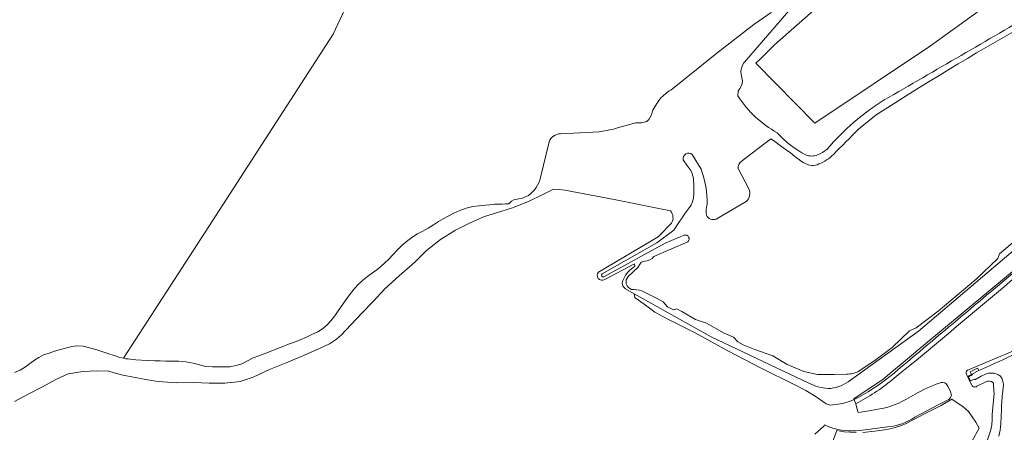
# Model space of a CAD drawing. Header units: metres. Extents: x 201541 to 204988, y 387833 to 394342.
# Tile 6 of 214: x 202260 to 202723, y 389030 to 389224. Entities that reach past the tile are written whole.
import ezdxf

# ---------------------------------------------------------------- set-up
doc = ezdxf.new("R2010")
doc.units = ezdxf.units.M
for name, color, linetype, lineweight in [('B-WE-GR-BOS_GEMENGD-GV', 40, 'Continuous', 13), ('B-WE-GR-BOS_LOOF-GV', 40, 'Continuous', 13), ('B-WE-GR-GRAS-GV', 60, 'Continuous', 13), ('B-WE-OG-WATER-GV', 130, 'Continuous', 18), ('B-WE-OG-WATER_BEEK-GV', 150, 'Continuous', 18), ('B-WE-OG-WATER_MEER-GV', 140, 'Continuous', 18), ('B-WE-OG-WATER_SLOOT-GV', 120, 'Continuous', 18), ('B-WE-VH-ONVERHARD-GV', 252, 'Continuous', 18)]:
    doc.layers.add(name, color=color, linetype=linetype, lineweight=lineweight)

msp = doc.modelspace()

# ---------------------------------------------------------------- linework, layer by layer
at = {"layer": 'B-WE-GR-BOS_GEMENGD-GV'}
for points in [[(202777.9, 389386.575), (202762.189, 389371.22), (202741.431, 389351.16), (202711.879, 389324.252), (202684.415, 389297.37), (202666.812, 389281.144), (202644.111, 389258.527), (202630.22, 389245.248), (202627.152, 389248.839), (202626.81, 389248.519), (202626.111, 389247.002), (202625.604, 389244.594), (202623.928, 389241.784), (202618.073, 389234.161), (202613.4, 389227.966), (202613.15, 389227.458), (202605.065, 389221.784), (202587.643, 389208.419), (202565.932, 389191.062)], [(202597.512, 389188.258), (202597.638, 389190.48), (202598.522, 389191.812), (202599.325, 389193.45), (202599.722, 389195.16), (202599.001, 389199.399), (202599.139, 389200.89), (202599.522, 389202.317), (202600.151, 389203.649), (202600.581, 389204.143), (202624.541, 389231.665)], [(202654.245, 389172.595), (202662.617, 389179.34)], [(202549.559, 389175.676), (202540.997, 389173.326), (202539.078, 389172.719), (202532.316, 389171.418), (202514.082, 389170.497)], [(202649.411, 389053.952), (202682.457, 389077.797), (202755.145, 389139.293), (202789.371, 389169.071)], [(202789.371, 389169.071), (202755.145, 389139.293), (202682.457, 389077.797), (202649.411, 389053.952)], [(202787.715, 389169.36), (202785.149, 389167.885), (202773.478, 389158.477), (202746.766, 389134.322), (202735.345, 389125.055), (202734.632, 389124.527), (202733.034, 389124.608), (202720.54, 389113.999), (202719.852, 389111.837), (202709.565, 389102.208), (202691.822, 389087.086), (202681.475, 389079.233), (202678.306, 389077.833), (202670.09, 389070.001), (202661.956, 389063.981), (202654.646, 389059.02)], [(202508.762, 389166.742), (202504.702, 389149.899)], [(202599.15, 389157.464), (202613.117, 389168.184)], [(202576.021, 389160.726), (202580.239, 389153.843)], [(202573.52, 389155.769), (202571.85, 389158.236)], [(202602.66, 389144.6), (202597.61, 389154.19)], [(202257.292, 389044.702), (202264.079, 389048.25), (202270.433, 389051.515), (202276.769, 389055.007), (202282.584, 389057.669), (202289.516, 389058.837), (202295.919, 389059.102), (202301.667, 389058.858), (202304.197, 389058.188), (202307.705, 389057.261), (202314.025, 389056.002), (202320.802, 389054.694), (202324.833, 389054.129), (202327.106, 389053.871), (202333.57, 389053.425), (202341.628, 389053.581), (202348.791, 389053.351), (202356.215, 389053.277), (202363.438, 389054.09), (202369.614, 389056.189), (202377.163, 389059.764), (202385.106, 389062.815), (202392.175, 389065.813), (202399.081, 389068.774), (202405.421, 389071.856), (202408.781, 389073.988), (202410.875, 389075.903), (202415.551, 389080.666), (202420.73, 389086.207), (202426.038, 389091.729), (202431.499, 389097.66), (202438.278, 389103.724), (202445.601, 389110.195), (202451.039, 389115.65), (202457.655, 389120.771), (202464.767, 389125.203), (202471.696, 389128.58), (202478.354, 389131.549), (202486.006, 389133.976), (202492.082, 389135.789), (202499.36, 389138.799), (202505.184, 389141.708), (202508.285, 389143.257), (202510.761, 389144.462), (202513.453, 389144.312), (202516.189, 389143.975), (202539.363, 389139.611), (202565.885, 389134.268)], [(202499.048, 389141.478), (202495.749, 389140.143), (202494.51, 389139.94), (202492.239, 389139.46), (202491.026, 389138.879), (202490.171, 389137.947), (202489.74, 389137.616), (202488.86, 389137.618), (202488.034, 389137.503), (202486.679, 389137.461), (202483.026, 389137.421), (202480.936, 389137.059), (202478.74, 389136.97), (202475.796, 389136.702), (202472.881, 389136.296), (202469.762, 389135.467), (202466.719, 389134.373), (202463.935, 389133.136), (202461.218, 389131.748), (202458.984, 389130.518), (202456.785, 389129.226), (202454.344, 389127.653), (202451.893, 389126.1), (202449.358, 389124.774), (202446.834, 389123.432), (202444.163, 389121.738), (202441.618, 389119.866), (202439.366, 389117.871), (202437.226, 389115.746), (202435.321, 389113.647), (202433.401, 389111.563), (202431.557, 389109.844), (202429.648, 389108.195), (202427.706, 389106.615), (202425.726, 389105.082), (202423.286, 389103.358), (202420.915, 389101.558), (202418.679, 389099.348), (202416.611, 389096.968), (202414.917, 389094.793), (202413.293, 389092.56), (202411.452, 389089.936), (202409.616, 389087.307), (202407.906, 389084.872), (202406.08, 389082.535), (202404.238, 389080.568), (202402.207, 389078.822), (202399.919, 389077.48), (202397.507, 389076.321), (202394.618, 389074.964), (202391.686, 389073.698), (202388.922, 389072.606), (202386.142, 389071.549), (202383.182, 389070.408), (202380.226, 389069.259), (202377.512, 389068.166), (202374.792, 389067.089), (202372.173, 389066.179), (202369.583, 389065.205), (202366.931, 389063.758), (202364.255, 389062.389), (202361.489, 389061.541), (202358.639, 389061.029), (202356.124, 389060.922), (202353.593, 389060.969), (202350.423, 389060.954), (202347.277, 389061.146), (202344.264, 389061.862), (202341.259, 389062.671), (202337.945, 389063.263), (202334.604, 389063.646), (202331.566, 389063.712), (202328.522, 389063.698), (202325.882, 389063.773), (202323.243, 389063.861), (202320.158, 389063.912), (202317.077, 389064.03), (202314.387, 389064.331), (202311.697, 389064.644), (202310.708, 389064.704), (202309.723, 389064.782), (202308.62, 389065.021), (202306.908, 389065.394), (202304.141, 389066.251), (202301.273, 389067.216), (202298.412, 389068.204), (202295.536, 389069.123), (202292.629, 389069.916), (202289.549, 389070.613), (202286.456, 389070.874), (202284.194, 389070.476), (202281.944, 389069.871), (202279.013, 389069.108), (202276.105, 389068.259), (202273.529, 389067.47), (202271.014, 389066.536), (202268.78, 389065.428), (202266.641, 389064.144), (202262.478, 389060.928), (202259.962, 389059.483), (202257.334, 389058.241)], [(202587.362, 389130.395), (202601.429, 389138.666)], [(202566.356, 389128.412), (202560.252, 389122.198), (202559.997, 389122.045), (202531.926, 389105.417)], [(202533.636, 389104.663), (202559.462, 389119.317), (202567.429, 389125.265)], [(202572.293, 389122.86), (202563.269, 389119.035)], [(202563.269, 389119.035), (202550.478, 389112.014), (202534.515, 389103.202)], [(202558.046, 389112.819), (202574, 389119.756)], [(202534.696, 389101.9), (202548.977, 389109.384), (202549.113, 389108.215)], [(202545.95, 389103.485), (202550.486, 389107.682), (202552.099, 389110.157), (202553.559, 389110.681)], [(202630.964, 389053.348), (202584.93, 389074.995), (202548.758, 389095.33), (202549.091, 389093.593), (202549.296, 389093.461), (202553.411, 389090.374), (202558.526, 389086.706), (202564.027, 389083.647), (202577.414, 389077.022), (202592.864, 389068.473), (202608.509, 389060.285), (202624.339, 389052.462), (202629.457, 389049.804), (202634.396, 389046.825), (202639.136, 389043.539), (202640.959, 389043.021), (202643.532, 389043.255), (202646.97, 389043.809), (202650.405, 389044.857), (202652.19, 389045.619), (202652.093, 389045.883), (202658.877, 389050.42), (202665.661, 389054.957), (202669.999, 389058.576), (202674.337, 389062.194), (202683.164, 389069.535), (202705.443, 389088.084), (202734.055, 389111.906)], [(202544.68, 389097.623), (202548.758, 389095.33), (202584.93, 389074.995), (202630.964, 389053.348)], [(202648.707, 389057.601), (202642.775, 389057.319), (202634.929, 389057.404), (202628.581, 389058.722), (202620.79, 389062.144), (202613.998, 389066.093), (202605.53, 389069.093), (202600.005, 389071.294), (202597.493, 389072.766), (202595.447, 389074.98), (202591.056, 389076.819), (202582.812, 389081.522), (202577.567, 389083.188), (202571.129, 389087.028), (202568.757, 389088.179), (202567.263, 389087.834), (202564.467, 389089.236), (202562.458, 389091.557), (202559.308, 389093.21), (202552.405, 389096.662)]]:
    msp.add_lwpolyline(points, dxfattribs=at)
for points in [[(202738.694, 389228.354, -0.0015164), (202666.387, 389186.41)], [(202662.617, 389179.34, -0.0141219), (202731.653, 389221.129)], [(202565.932, 389191.062, 0.0808825), (202560.954, 389186.853)], [(202616.084, 389171.005, -0.1258071), (202597.512, 389188.258)], [(202560.954, 389186.853, 0.0635963), (202557.186, 389180.717)], [(202666.387, 389186.41, 0.0790515), (202639.419, 389163.132)], [(202557.186, 389180.717, -0.1632735), (202554.756, 389176.273)], [(202554.756, 389176.273, -0.1121807), (202549.559, 389175.676)], [(202514.082, 389170.497, 0.3016162), (202508.762, 389166.742)], [(202629.433, 389160.582, -0.0929664), (202616.084, 389171.005)], [(202642.453, 389160.809, 0.0039868), (202654.245, 389172.595)], [(202613.117, 389168.184, 0.006623), (202622.912, 389161.061)], [(202571.85, 389158.236, -0.7441836), (202576.021, 389160.726)], [(202622.912, 389161.061, 0.0509647), (202628.499, 389156.914)], [(202635.038, 389160.568, -0.199108), (202629.433, 389160.582)], [(202639.419, 389163.132, -0.0534175), (202635.038, 389160.568)], [(202635.6, 389156.295, 0.1111304), (202642.453, 389160.809)], [(202576.456, 389150.309, 0.1340951), (202573.52, 389155.769)], [(202597.61, 389154.19, -0.2559358), (202599.15, 389157.464)], [(202628.499, 389156.914, 0.0760117), (202632.285, 389155.564)], [(202632.285, 389155.564, 0.1468833), (202635.6, 389156.295)], [(202580.239, 389153.843, -0.0899701), (202583.062, 389137.206)], [(202504.702, 389149.899, -0.1717208), (202499.048, 389141.478)], [(202576.807, 389141.643, 0.0548155), (202576.456, 389150.309)], [(202574.629, 389135.687, 0.1554398), (202576.807, 389141.643)], [(202601.429, 389138.666, 0.3358797), (202602.66, 389144.6)], [(202583.062, 389137.206, 0.0847016), (202582.755, 389132.212)], [(202565.885, 389134.268, -0.3095994), (202566.356, 389128.412)], [(202567.429, 389125.265, -0.0105549), (202574.629, 389135.687)], [(202582.755, 389132.212, 0.3957029), (202587.362, 389130.395)], [(202574, 389119.756, 0.789641), (202572.293, 389122.86)], [(202553.559, 389110.681, 0.2540504), (202558.046, 389112.819)], [(202531.926, 389105.417, 0.8110229), (202534.696, 389101.9)], [(202534.515, 389103.202, -0.7889757), (202533.636, 389104.663)], [(202549.113, 389108.215, 0.1551954), (202543.797, 389102.184)], [(202543.797, 389102.184, 0.4435166), (202544.68, 389097.623)], [(202547.509, 389097.332, -0.5439996), (202545.95, 389103.485)], [(202552.405, 389096.662, 0.0604436), (202547.509, 389097.332)], [(202654.646, 389059.02, -0.1375574), (202648.707, 389057.601)], [(202630.964, 389053.348, 0.1055988), (202639.959, 389050.796)], [(202639.959, 389050.796, -0.1055988), (202630.964, 389053.348)], [(202639.959, 389050.796, 0.1527672), (202649.411, 389053.952)], [(202649.411, 389053.952, -0.1527672), (202639.959, 389050.796)]]:
    msp.add_lwpolyline(points, format="xyb", dxfattribs=at)
at = {"layer": 'B-WE-GR-BOS_LOOF-GV'}
msp.add_lwpolyline([(202740.049, 389324.727), (202707.196, 389293.375), (202702.914, 389296.864), (202691.756, 389290.481), (202691.524, 389288.012), (202689.466, 389283.979), (202685.846, 389279.253), (202681.94, 389275.567), (202676.321, 389270.367), (202669.88, 389264.209), (202663.971, 389258.542), (202661.045, 389255.18), (202655.395, 389249.284), (202647.995, 389242.096), (202641.294, 389236.044), (202634.723, 389229.848), (202628.954, 389224.591), (202621.37, 389218.102), (202614.762, 389212.251), (202608.359, 389205.91), (202606.026, 389203.71), (202633.687, 389175.501), (202688.161, 389211.772), (202739.322, 389248.741)], dxfattribs=at)
at = {"layer": 'B-WE-GR-GRAS-GV'}
for points in [[(202882.342, 389230.509), (202872.526, 389225.781), (202868.586, 389222.949), (202863.726, 389219.455), (202847.709, 389206.339), (202831.692, 389193.223), (202817.682, 389181.552), (202816.572, 389180.628), (202810.877, 389175.884), (202803.671, 389169.881), (202791.738, 389159.968), (202779.805, 389150.055), (202764.509, 389137.288), (202749.214, 389124.521), (202734.055, 389111.906), (202705.443, 389088.084), (202683.164, 389069.535), (202674.337, 389062.194), (202669.999, 389058.576), (202665.661, 389054.957), (202658.877, 389050.42), (202652.093, 389045.883), (202652.19, 389045.619)], [(202706.058, 389059.595), (202721.295, 389066.01)], [(202707.571, 389052.285), (202706.855, 389053.794), (202706.182, 389055.133), (202705.509, 389056.472), (202704.993, 389057.82)], [(202714.182, 389053.942), (202709.948, 389051.809)], [(202695.581, 389052.974), (202696.273, 389051.96), (202697.613, 389049.251), (202698.008, 389047.655), (202697.848, 389047.123)], [(202656.297, 389030.114), (202662.004, 389030.665), (202667.675, 389031.465), (202670.423, 389032.113), (202673.539, 389033.047), (202676.418, 389034.17), (202684.931, 389038.688), (202693.082, 389042.85), (202698.24, 389045.704), (202703.582, 389042.174), (202706.065, 389040.055), (202709.492, 389034.971), (202711.105, 389032.206), (202707.784, 389026.123)], [(202676.609, 389045.678), (202680.921, 389048.103)], [(202696.155, 389045.272), (202692.139, 389043.222), (202680.763, 389037.33)], [(202717.202, 389038.54), (202718.027, 389048.435)], [(202652.989, 389043.569), (202653.539, 389041.555), (202654.1, 389039.499), (202659.247, 389040.341), (202662.538, 389040.909)], [(202638.326, 389033.648), (202638.197, 389033.285), (202636.578, 389031.889), (202633.667, 389029.393)], [(202641.146, 389032.494), (202639.394, 389033.181)], [(202639.518, 389018.911), (202644.014, 389031.078), (202647.525, 389030.437), (202650.381, 389030.226), (202653.225, 389030.097)], [(202667.959, 389032.757), (202655.004, 389031.078)]]:
    msp.add_lwpolyline(points, dxfattribs=at)
for points in [[(202669.016, 389056.402, -0.0000358), (202732.543, 389109.734)], [(202730.445, 389105.109, -0.0035024), (202670.141, 389054.813)], [(202721.295, 389066.01, 0.095207), (202737.786, 389075.945)], [(202704.993, 389057.82, -0.4720799), (202706.058, 389059.595)], [(202652.19, 389045.619, 0.0517364), (202669.016, 389056.402)], [(202670.141, 389054.813, -0.0489027), (202652.989, 389043.569)], [(202680.921, 389048.103, -0.048171), (202692.244, 389053.286)], [(202692.244, 389053.286, -0.2913386), (202695.581, 389052.974)], [(202717.525, 389053.562, 0.2912976), (202714.182, 389053.942)], [(202717.804, 389053.016, 0.1517793), (202717.525, 389053.562)], [(202709.948, 389051.809, -0.449883), (202707.571, 389052.285)], [(202718.027, 389048.435, -0.0072609), (202717.804, 389053.016)], [(202662.538, 389040.909, 0.0996976), (202676.609, 389045.678)], [(202697.848, 389047.123, -0.1997049), (202696.155, 389045.272)], [(202680.763, 389037.33, -0.128715), (202667.959, 389032.757)], [(202711.131, 389020.487, 0.1788811), (202717.202, 389038.54)], [(202639.394, 389033.181, -0.024463), (202638.326, 389033.648)], [(202655.004, 389031.078, -0.1119742), (202641.146, 389032.494)]]:
    msp.add_lwpolyline(points, format="xyb", dxfattribs=at)
at = {"layer": 'B-WE-OG-WATER-GV'}
for points in [[(202565.932, 389191.062), (202587.643, 389208.419), (202605.065, 389221.784), (202613.15, 389227.458), (202613.4, 389227.966), (202618.073, 389234.161), (202623.928, 389241.784), (202625.604, 389244.594), (202626.111, 389247.002), (202626.81, 389248.519), (202627.152, 389248.839), (202630.22, 389245.248), (202644.111, 389258.527), (202666.812, 389281.144), (202684.415, 389297.37), (202711.879, 389324.252), (202741.431, 389351.16), (202762.189, 389371.22), (202777.9, 389386.575)], [(202257.334, 389058.241), (202259.962, 389059.483), (202262.478, 389060.928), (202266.641, 389064.144), (202268.78, 389065.428), (202271.014, 389066.536), (202273.529, 389067.47), (202276.105, 389068.259), (202279.013, 389069.108), (202281.944, 389069.871), (202284.194, 389070.476), (202286.456, 389070.874), (202289.549, 389070.613), (202292.629, 389069.916), (202295.536, 389069.123), (202298.412, 389068.204), (202301.273, 389067.216), (202304.141, 389066.251), (202306.908, 389065.394), (202308.62, 389065.021), (202346.97, 389124.27), (202407.144, 389217.235), (202431.029, 389268.569)], [(202431.029, 389268.569), (202407.144, 389217.235), (202346.97, 389124.27), (202308.62, 389065.021), (202309.723, 389064.782), (202310.708, 389064.704), (202311.697, 389064.644), (202314.387, 389064.331), (202317.077, 389064.03), (202320.158, 389063.912), (202323.243, 389063.861), (202325.882, 389063.773), (202328.522, 389063.698), (202331.566, 389063.712), (202334.604, 389063.646), (202337.945, 389063.263), (202341.259, 389062.671), (202344.264, 389061.862), (202347.277, 389061.146), (202350.423, 389060.954), (202353.593, 389060.969), (202356.124, 389060.922), (202358.639, 389061.029), (202361.489, 389061.541), (202364.255, 389062.389), (202366.931, 389063.758), (202369.583, 389065.205), (202372.173, 389066.179), (202374.792, 389067.089), (202377.512, 389068.166), (202380.226, 389069.259), (202383.182, 389070.408), (202386.142, 389071.549), (202388.922, 389072.606), (202391.686, 389073.698), (202394.618, 389074.964), (202397.507, 389076.321), (202399.919, 389077.48), (202402.207, 389078.822), (202404.238, 389080.568), (202406.08, 389082.535), (202407.906, 389084.872), (202409.616, 389087.307), (202411.452, 389089.936), (202413.293, 389092.56), (202414.917, 389094.793), (202416.611, 389096.968), (202418.679, 389099.348), (202420.915, 389101.558), (202423.286, 389103.358), (202425.726, 389105.082), (202427.706, 389106.615), (202429.648, 389108.195), (202431.557, 389109.844), (202433.401, 389111.563), (202435.321, 389113.647), (202437.226, 389115.746), (202439.366, 389117.871), (202441.618, 389119.866), (202444.163, 389121.738), (202446.834, 389123.432), (202449.358, 389124.774), (202451.893, 389126.1), (202454.344, 389127.653), (202456.785, 389129.226), (202458.984, 389130.518), (202461.218, 389131.748), (202463.935, 389133.136), (202466.719, 389134.373), (202469.762, 389135.467), (202472.881, 389136.296), (202475.796, 389136.702), (202478.74, 389136.97), (202480.936, 389137.059), (202483.026, 389137.421), (202486.679, 389137.461), (202488.034, 389137.503), (202488.86, 389137.618), (202489.74, 389137.616), (202490.171, 389137.947), (202491.026, 389138.879), (202492.239, 389139.46), (202494.51, 389139.94), (202495.749, 389140.143), (202499.048, 389141.478)], [(202514.082, 389170.497), (202532.316, 389171.418), (202539.078, 389172.719), (202540.997, 389173.326), (202549.559, 389175.676)], [(202504.702, 389149.899), (202508.762, 389166.742)]]:
    msp.add_lwpolyline(points, dxfattribs=at)
for points in [[(202560.954, 389186.853, -0.0808825), (202565.932, 389191.062)], [(202557.186, 389180.717, -0.0635963), (202560.954, 389186.853)], [(202554.756, 389176.273, 0.1632735), (202557.186, 389180.717)], [(202549.559, 389175.676, 0.1121807), (202554.756, 389176.273)], [(202508.762, 389166.742, -0.3016162), (202514.082, 389170.497)], [(202499.048, 389141.478, 0.1717208), (202504.702, 389149.899)]]:
    msp.add_lwpolyline(points, format="xyb", dxfattribs=at)
at = {"layer": 'B-WE-OG-WATER_BEEK-GV'}
for points in [[(202733.759, 389070.815, -0.0533244), (202718.457, 389062.64)], [(202715.47, 389057.932, -0.1084015), (202718.053, 389057.932)], [(202712.912, 389057.018, -0.0415523), (202715.029, 389057.829)], [(202718.343, 389057.858, -0.0168585), (202719.502, 389057.478)], [(202719.876, 389057.334, -0.1440051), (202721.358, 389056.123)], [(202721.547, 389055.82, -0.0392585), (202722.003, 389054.71)], [(202722.17, 389054.12, -0.0917558), (202722.393, 389051.433)], [(202722.145, 389049.359, 0.0232228), (202721.529, 389041.022)], [(202721.245, 389034.255, -0.0373961), (202720.318, 389028.323)]]:
    msp.add_lwpolyline(points, format="xyb", dxfattribs=at)
for points in [[(202718.457, 389062.64), (202715.837, 389061.432), (202711.679, 389059.592), (202710.895, 389059.184), (202707.661, 389057.503), (202707.831, 389057.163), (202706.01, 389056.251), (202706.974, 389054.329), (202708.795, 389055.241), (202708.965, 389054.901), (202712.029, 389056.586), (202712.553, 389056.852), (202712.912, 389057.018)], [(202715.029, 389057.829), (202715.47, 389057.932)], [(202718.053, 389057.932), (202718.343, 389057.858)], [(202719.502, 389057.478), (202719.876, 389057.334)], [(202721.358, 389056.123), (202721.547, 389055.82)], [(202722.003, 389054.71), (202722.17, 389054.12)], [(202722.393, 389051.433), (202722.145, 389049.359)], [(202721.529, 389041.022), (202721.245, 389034.255)]]:
    msp.add_lwpolyline(points, dxfattribs=at)
at = {"layer": 'B-WE-OG-WATER_MEER-GV'}
for points in [[(202731.653, 389221.129, 0.0141219), (202662.617, 389179.34)], [(202654.245, 389172.595, -0.0039868), (202642.453, 389160.809)], [(202622.912, 389161.061, -0.006623), (202613.117, 389168.184)], [(202576.021, 389160.726, 0.7441836), (202571.85, 389158.236)], [(202628.499, 389156.914, -0.0509647), (202622.912, 389161.061)], [(202642.453, 389160.809, -0.1111304), (202635.6, 389156.295)], [(202573.52, 389155.769, -0.1340951), (202576.456, 389150.309)], [(202599.15, 389157.464, 0.2559358), (202597.61, 389154.19)], [(202632.285, 389155.564, -0.0760117), (202628.499, 389156.914)], [(202635.6, 389156.295, -0.1468833), (202632.285, 389155.564)], [(202583.062, 389137.206, 0.0899701), (202580.239, 389153.843)], [(202576.456, 389150.309, -0.0548155), (202576.807, 389141.643)], [(202576.807, 389141.643, -0.1554398), (202574.629, 389135.687)], [(202602.66, 389144.6, -0.3358797), (202601.429, 389138.666)], [(202582.755, 389132.212, -0.0847016), (202583.062, 389137.206)], [(202574.629, 389135.687, 0.0105549), (202567.429, 389125.265)], [(202587.362, 389130.395, -0.3957029), (202582.755, 389132.212)], [(202572.293, 389122.86, -0.789641), (202574, 389119.756)], [(202558.046, 389112.819, -0.2540504), (202553.559, 389110.681)], [(202533.636, 389104.663, 0.7889757), (202534.515, 389103.202)], [(202545.95, 389103.485, 0.5439996), (202547.509, 389097.332)], [(202547.509, 389097.332, -0.0604436), (202552.405, 389096.662)], [(202648.707, 389057.601, 0.1375574), (202654.646, 389059.02)]]:
    msp.add_lwpolyline(points, format="xyb", dxfattribs=at)
for points in [[(202662.617, 389179.34), (202654.245, 389172.595)], [(202654.646, 389059.02), (202661.956, 389063.981), (202670.09, 389070.001), (202678.306, 389077.833), (202681.475, 389079.233), (202691.822, 389087.086), (202709.565, 389102.208), (202719.852, 389111.837), (202720.54, 389113.999), (202733.034, 389124.608), (202734.632, 389124.527), (202735.345, 389125.055), (202746.766, 389134.322), (202773.478, 389158.477), (202785.149, 389167.885), (202787.715, 389169.36)], [(202613.117, 389168.184), (202599.15, 389157.464)], [(202580.239, 389153.843), (202576.021, 389160.726)], [(202571.85, 389158.236), (202573.52, 389155.769)], [(202597.61, 389154.19), (202602.66, 389144.6)], [(202601.429, 389138.666), (202587.362, 389130.395)], [(202567.429, 389125.265), (202559.462, 389119.317), (202533.636, 389104.663)], [(202534.515, 389103.202), (202550.478, 389112.014), (202563.269, 389119.035), (202572.293, 389122.86)], [(202574, 389119.756), (202558.046, 389112.819)], [(202553.559, 389110.681), (202552.099, 389110.157), (202550.486, 389107.682), (202545.95, 389103.485)], [(202552.405, 389096.662), (202559.308, 389093.21), (202562.458, 389091.557), (202564.467, 389089.236), (202567.263, 389087.834), (202568.757, 389088.179), (202571.129, 389087.028), (202577.567, 389083.188), (202582.812, 389081.522), (202591.056, 389076.819), (202595.447, 389074.98), (202597.493, 389072.766), (202600.005, 389071.294), (202605.53, 389069.093), (202613.998, 389066.093), (202620.79, 389062.144), (202628.581, 389058.722), (202634.929, 389057.404), (202642.775, 389057.319), (202648.707, 389057.601)]]:
    msp.add_lwpolyline(points, dxfattribs=at)
at = {"layer": 'B-WE-OG-WATER_SLOOT-GV'}
for points in [[(202737.786, 389075.945, -0.095207), (202721.295, 389066.01)], [(202718.457, 389062.64, 0.0533244), (202733.759, 389070.815)], [(202706.058, 389059.595, 0.4720799), (202704.993, 389057.82)]]:
    msp.add_lwpolyline(points, format="xyb", dxfattribs=at)
for points in [[(202704.993, 389057.82), (202705.509, 389056.472), (202705.827, 389056.617), (202705.84, 389056.591), (202707.403, 389057.374), (202706.827, 389058.697), (202710.181, 389060.348), (202710.895, 389059.184), (202711.679, 389059.592), (202715.837, 389061.432), (202718.457, 389062.64)], [(202721.295, 389066.01), (202706.058, 389059.595)]]:
    msp.add_lwpolyline(points, dxfattribs=at)
at = {"layer": 'B-WE-VH-ONVERHARD-GV'}
for points in [[(202739.322, 389248.741), (202688.161, 389211.772), (202633.687, 389175.501), (202606.026, 389203.71), (202608.359, 389205.91), (202614.762, 389212.251), (202621.37, 389218.102), (202628.954, 389224.591), (202634.723, 389229.848), (202641.294, 389236.044), (202647.995, 389242.096), (202655.395, 389249.284), (202661.045, 389255.18), (202663.971, 389258.542), (202669.88, 389264.209), (202676.321, 389270.367), (202681.94, 389275.567), (202685.846, 389279.253), (202689.466, 389283.979), (202691.524, 389288.012), (202691.756, 389290.481), (202702.914, 389296.864), (202707.196, 389293.375), (202740.049, 389324.727)], [(202624.541, 389231.665), (202600.581, 389204.143), (202600.151, 389203.649), (202599.522, 389202.317), (202599.139, 389200.89), (202599.001, 389199.399), (202599.722, 389195.16), (202599.325, 389193.45), (202598.522, 389191.812), (202597.638, 389190.48), (202597.512, 389188.258)], [(202652.19, 389045.619), (202652.345, 389045.197), (202652.978, 389043.611), (202652.989, 389043.569)]]:
    msp.add_lwpolyline(points, dxfattribs=at)
for points in [[(202666.387, 389186.41, 0.0015164), (202738.694, 389228.354)], [(202597.512, 389188.258, 0.1258071), (202616.084, 389171.005)], [(202639.419, 389163.132, -0.0790515), (202666.387, 389186.41)], [(202616.084, 389171.005, 0.0929664), (202629.433, 389160.582)], [(202629.433, 389160.582, 0.199108), (202635.038, 389160.568)], [(202635.038, 389160.568, 0.0534175), (202639.419, 389163.132)], [(202732.543, 389109.734, 0.0000358), (202669.016, 389056.402)], [(202670.141, 389054.813, 0.0035024), (202730.445, 389105.109)], [(202669.016, 389056.402, -0.0517364), (202652.19, 389045.619)], [(202652.989, 389043.569, 0.0489027), (202670.141, 389054.813)]]:
    msp.add_lwpolyline(points, format="xyb", dxfattribs=at)

doc.saveas('drawing.dxf')
